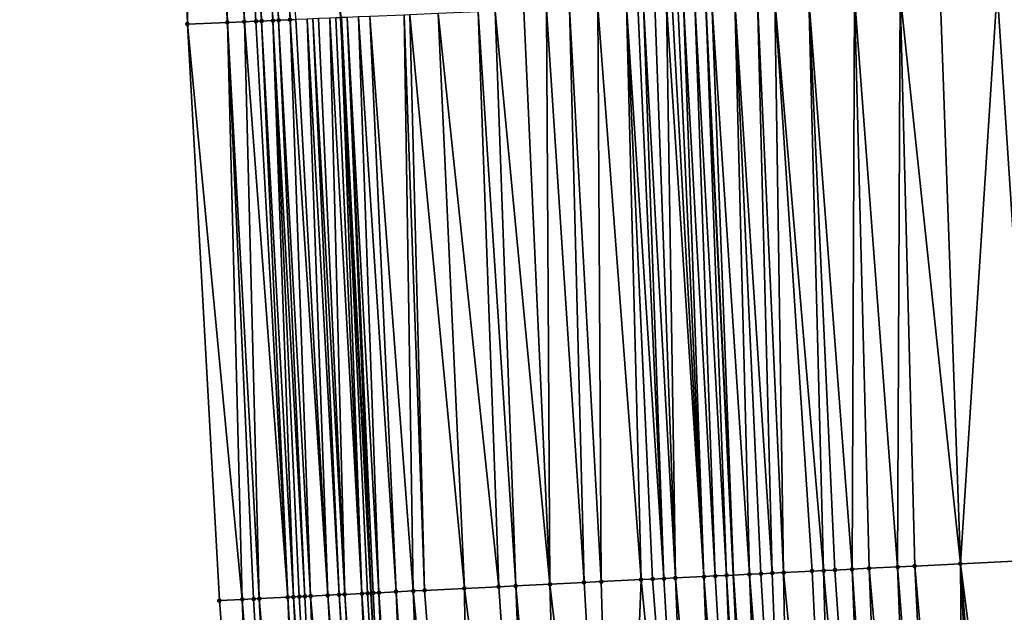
# Model space of a CAD drawing. Header units: feet. Extents: x 2004186 to 2014793, y 836912 to 864902.
# Tile 118 of 256: x 2010474 to 2010508, y 840608 to 840629. Entities that reach past the tile are written whole.
import ezdxf

# ---------------------------------------------------------------- set-up
doc = ezdxf.new("R2010")
doc.units = ezdxf.units.FT
doc.header["$LTSCALE"] = 100
doc.header["$MEASUREMENT"] = 0
for name, color, linetype, lineweight in [('EP_Travel Lane', 5, 'Continuous', 40), ('GPL_Skip Line', 2, 'Continuous', 40), ('Road Shots', 4, 'Continuous', 200), ('Road X-Section', 30, 'Continuous', 13)]:
    doc.layers.add(name, color=color, linetype=linetype, lineweight=lineweight)
doc.layers.add('I-77 SB_MM21-27-Surface-Border', color=7, linetype='Continuous')
doc.layers.add('I-77 SB_MM21-27-Surface-TIN', color=7, linetype='Continuous')

msp = doc.modelspace()

# ---------------------------------------------------------------- linework, layer by layer
at = {"layer": 'EP_Travel Lane'}
msp.add_polyline3d([(2010494.63237622, 840468.467760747, 336.7968559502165), (2010493.315483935, 840488.4208000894, 337.180415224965), (2010492.053472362, 840508.3776631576, 337.5462296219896), (2010490.791553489, 840528.333327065, 337.9405434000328), (2010489.529591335, 840548.2896754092, 338.3231681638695), (2010488.267644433, 840568.2457825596, 338.6792406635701), (2010487.109263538, 840588.2095636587, 339.0525566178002), (2010486.033592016, 840608.6126043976, 339.4583633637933), (2010484.970777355, 840628.7724395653, 339.8110950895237), (2010483.917960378, 840648.7426352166, 340.1772438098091), (2010482.865155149, 840668.712608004, 340.5329469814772), (2010481.89745942, 840688.6850304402, 340.9104059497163), (2010481.016344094, 840708.661605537, 341.2722889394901), (2010480.135241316, 840728.6384739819, 341.6676466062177), (2010479.254147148, 840748.615147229, 342.0489725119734), (2010478.373096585, 840768.5908318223, 342.4342747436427), (2010477.543157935, 840788.5692165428, 342.824715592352), (2010476.765306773, 840808.5501736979, 343.2196493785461)], dxfattribs=at)
at = {"layer": 'GPL_Skip Line'}
msp.add_polyline3d([(2010507.194769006, 840469.3157618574, 336.6134243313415), (2010505.888818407, 840489.2695129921, 336.9922419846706), (2010504.582822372, 840509.2239583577, 337.3302582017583), (2010503.276917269, 840529.1770143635, 337.7229319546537), (2010501.971013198, 840549.1300545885, 338.1234410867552), (2010500.753954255, 840569.0883511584, 338.523592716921), (2010499.708030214, 840589.0592118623, 338.908192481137), (2010498.734352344, 840609.2431457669, 339.2680060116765), (2010497.766431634, 840629.3077361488, 339.6387763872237), (2010496.802890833, 840649.2815328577, 340.006660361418), (2010495.839360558, 840669.2551113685, 340.358045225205), (2010494.875853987, 840689.2281985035, 340.7175346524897), (2010493.912381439, 840709.200580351, 341.1326683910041), (2010492.948839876, 840729.1743928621, 341.5013435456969), (2010491.985329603, 840749.1475567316, 341.8884341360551), (2010491.021849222, 840769.1201009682, 342.2727580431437), (2010490.058351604, 840789.0930025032, 342.6546088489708)], dxfattribs=at)
at = {"layer": 'I-77 SB_MM21-27-Surface-Border', "color": 3, "linetype": 'ByBlock', "lineweight": -2}
msp.add_polyline3d([(2010492.749924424, 840468.3404957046, 336.8345758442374), (2010492.007273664, 840488.3325739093, 337.1956620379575), (2010489.26918453, 840508.1896468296, 337.5915979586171), (2010487.12980978, 840528.0859885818, 337.9993166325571), (2010486.187657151, 840548.0639419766, 338.376627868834), (2010483.848719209, 840567.9470711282, 338.7602438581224), (2010482.30790171, 840587.8850191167, 339.1478441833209), (2010480.712517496, 840608.3482659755, 339.5476804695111), (2010479.592884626, 840628.5469253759, 339.9122562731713), (2010478.96186604, 840648.5351939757, 340.2515878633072), (2010478.330878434, 840668.5227175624, 340.611314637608), (2010477.699921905, 840688.5094937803, 340.9651548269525), (2010477.268789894, 840708.5046465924, 341.330108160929), (2010477.636929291, 840728.5339467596, 341.7020833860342), (2010477.605437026, 840748.5460760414, 342.0763650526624), (2010475.775561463, 840768.4819178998, 342.4784486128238), (2010476.543377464, 840788.5273082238, 342.8416260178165), (2010473.71432226, 840808.422639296, 343.2542715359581)], dxfattribs=at)
at = {"layer": 'I-77 SB_MM21-27-Surface-TIN', "color": 128, "linetype": 'ByBlock', "lineweight": -2}
for points in [[(2010479.561340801, 840648.560294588, 340.2420919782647), (2010478.96186604, 840648.5351939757, 340.2515878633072), (2010479.592884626, 840628.5469253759, 339.9122562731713)], [(2010480.360644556, 840648.5936640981, 340.234846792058), (2010479.561340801, 840648.560294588, 340.2420919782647), (2010480.991657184, 840628.6055387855, 339.8882100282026)], [(2010479.561340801, 840648.560294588, 340.2420919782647), (2010479.592884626, 840628.5469253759, 339.9122562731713), (2010480.991657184, 840628.6055387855, 339.8882100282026)], [(2010480.960123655, 840648.618660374, 340.2311186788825), (2010480.360644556, 840648.5936640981, 340.234846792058), (2010481.591134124, 840628.630586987, 339.8817761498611)], [(2010480.360644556, 840648.5936640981, 340.234846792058), (2010480.991657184, 840628.6055387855, 339.8882100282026), (2010481.591134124, 840628.630586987, 339.8817761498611)], [(2010481.559597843, 840648.6437747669, 340.2208609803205), (2010480.960123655, 840648.618660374, 340.2311186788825), (2010482.190611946, 840628.6556139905, 339.8764848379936)], [(2010480.960123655, 840648.618660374, 340.2311186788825), (2010481.990787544, 840628.6472346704, 339.8802421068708), (2010482.190611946, 840628.6556139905, 339.8764848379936)], [(2010480.960123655, 840648.618660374, 340.2311186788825), (2010481.591134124, 840628.630586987, 339.8817761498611), (2010481.990787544, 840628.6472346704, 339.8802421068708)], [(2010481.959244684, 840648.6605806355, 340.2105431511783), (2010481.559597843, 840648.6437747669, 340.2208609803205), (2010482.590256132, 840628.6724837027, 339.8629835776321)], [(2010481.559597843, 840648.6437747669, 340.2208609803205), (2010482.190611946, 840628.6556139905, 339.8764848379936), (2010482.590256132, 840628.6724837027, 339.8629835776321)], [(2010482.159070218, 840648.6689327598, 340.2081930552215), (2010481.959244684, 840648.6605806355, 340.2105431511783), (2010482.790081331, 840628.6808438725, 339.8602584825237)], [(2010481.959244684, 840648.6605806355, 340.2105431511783), (2010482.590256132, 840628.6724837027, 339.8629835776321), (2010482.790081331, 840628.6808438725, 339.8602584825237)], [(2010482.558727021, 840648.6854990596, 340.2111187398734), (2010482.159070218, 840648.6689327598, 340.2081930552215), (2010483.189734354, 840628.6975010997, 339.8582100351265)], [(2010482.159070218, 840648.6689327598, 340.2081930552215), (2010482.790081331, 840628.6808438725, 339.8602584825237), (2010483.189734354, 840628.6975010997, 339.8582100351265)], [(2010482.558727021, 840648.6854990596, 340.2111187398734), (2010483.189734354, 840628.6975010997, 339.8582100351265), (2010483.389559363, 840628.7058658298, 339.8552391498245)], [(2010504.571001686, 840629.5927354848, 339.5291003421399), (2010502.97240561, 840629.5257215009, 339.5580494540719), (2010504.483230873, 840609.5286167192, 339.178302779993)], [(2010504.571001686, 840629.5927354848, 339.5291003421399), (2010504.483230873, 840609.5286167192, 339.178302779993), (2010505.082489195, 840609.5584414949, 339.1651213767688)], [(2010505.969779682, 840629.6512181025, 339.5121036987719), (2010504.571001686, 840629.5927354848, 339.5291003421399), (2010506.680517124, 840609.6378580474, 339.1365786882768)], [(2010504.571001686, 840629.5927354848, 339.5291003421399), (2010505.082489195, 840609.5584414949, 339.1651213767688), (2010506.680517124, 840609.6378580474, 339.1365786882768)], [(2010507.968034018, 840629.734763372, 339.4878943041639), (2010505.969779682, 840629.6512181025, 339.5121036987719), (2010506.680517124, 840609.6378580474, 339.1365786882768)], [(2010507.968034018, 840629.734763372, 339.4878943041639), (2010506.680517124, 840609.6378580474, 339.1365786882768), (2010509.277324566, 840609.7666657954, 339.1040825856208)], [(2010508.767336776, 840629.7681568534, 339.4795378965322), (2010507.968034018, 840629.734763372, 339.4878943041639), (2010509.277324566, 840609.7666657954, 339.1040825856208)], [(2010494.979398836, 840629.1912862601, 339.6685862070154), (2010493.980270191, 840629.1495491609, 339.6787755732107), (2010495.494301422, 840609.0823511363, 339.3131185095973)], [(2010495.379050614, 840629.2079734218, 339.6649243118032), (2010494.979398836, 840629.1912862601, 339.6685862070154), (2010496.293318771, 840609.1219908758, 339.302745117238)], [(2010494.979398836, 840629.1912862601, 339.6685862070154), (2010495.893808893, 840609.1021953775, 339.3065457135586), (2010496.293318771, 840609.1219908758, 339.302745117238)], [(2010494.979398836, 840629.1912862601, 339.6685862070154), (2010495.494301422, 840609.0823511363, 339.3131185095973), (2010495.893808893, 840609.1021953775, 339.3065457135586)], [(2010495.578875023, 840629.2163525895, 339.6611752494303), (2010495.379050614, 840629.2079734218, 339.6649243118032), (2010496.293318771, 840609.1219908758, 339.302745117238)], [(2010495.978526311, 840629.2330515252, 339.6568787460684), (2010495.578875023, 840629.2163525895, 339.6611752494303), (2010496.692830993, 840609.1417389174, 339.3016435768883)], [(2010495.578875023, 840629.2163525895, 339.6611752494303), (2010496.293318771, 840609.1219908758, 339.302745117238), (2010496.692830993, 840609.1417389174, 339.3016435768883)], [(2010496.378177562, 840629.2497513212, 339.652535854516), (2010495.978526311, 840629.2330515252, 339.6568787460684), (2010496.692830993, 840609.1417389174, 339.3016435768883)], [(2010496.578003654, 840629.2580900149, 339.6509683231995), (2010496.378177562, 840629.2497513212, 339.652535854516), (2010497.691605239, 840609.1912367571, 339.2916248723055)], [(2010496.378177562, 840629.2497513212, 339.652535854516), (2010496.692830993, 840609.1417389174, 339.3016435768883), (2010497.691605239, 840609.1912367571, 339.2916248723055)], [(2010496.777826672, 840629.2665026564, 339.6454150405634), (2010496.578003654, 840629.2580900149, 339.6509683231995), (2010497.691605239, 840609.1912367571, 339.2916248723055)], [(2010496.977652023, 840629.2748591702, 339.6428870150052), (2010496.777826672, 840629.2665026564, 339.6454150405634), (2010497.691605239, 840609.1912367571, 339.2916248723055)], [(2010497.377305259, 840629.2915112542, 339.6411157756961), (2010496.977652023, 840629.2748591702, 339.6428870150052), (2010498.091107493, 840609.2111866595, 339.2790427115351)], [(2010496.977652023, 840629.2748591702, 339.6428870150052), (2010497.691605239, 840609.1912367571, 339.2916248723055), (2010498.091107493, 840609.2111866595, 339.2790427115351)], [(2010497.377305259, 840629.2915112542, 339.6411157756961), (2010498.490615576, 840609.2310185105, 339.2731746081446), (2010497.766431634, 840629.3077361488, 339.6387763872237)], [(2010497.377305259, 840629.2915112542, 339.6411157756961), (2010498.091107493, 840609.2111866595, 339.2790427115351), (2010498.490615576, 840609.2310185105, 339.2731746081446)], [(2010497.976784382, 840629.3165069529, 339.637511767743), (2010497.766431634, 840629.3077361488, 339.6387763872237), (2010498.734352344, 840609.2431457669, 339.2680060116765)], [(2010498.490615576, 840609.2310185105, 339.2731746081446), (2010498.734352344, 840609.2431457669, 339.2680060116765), (2010497.766431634, 840629.3077361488, 339.6387763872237)], [(2010498.776085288, 840629.3499449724, 339.6267547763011), (2010497.976784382, 840629.3165069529, 339.637511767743), (2010499.28962722, 840609.2707737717, 339.2562310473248)], [(2010497.976784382, 840629.3165069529, 339.637511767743), (2010498.734352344, 840609.2431457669, 339.2680060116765), (2010499.28962722, 840609.2707737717, 339.2562310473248)], [(2010499.575380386, 840629.3835226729, 339.6084690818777), (2010498.776085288, 840629.3499449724, 339.6267547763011), (2010500.088642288, 840609.3104597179, 339.2432297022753)], [(2010498.776085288, 840629.3499449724, 339.6267547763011), (2010499.689135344, 840609.2906048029, 339.2504095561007), (2010500.088642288, 840609.3104597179, 339.2432297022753)], [(2010498.776085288, 840629.3499449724, 339.6267547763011), (2010499.28962722, 840609.2707737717, 339.2562310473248), (2010499.689135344, 840609.2906048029, 339.2504095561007)], [(2010500.174855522, 840629.4086142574, 339.5996968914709), (2010499.575380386, 840629.3835226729, 339.6084690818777), (2010500.488146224, 840609.3303755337, 339.2325861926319)], [(2010499.575380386, 840629.3835226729, 339.6084690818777), (2010500.088642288, 840609.3104597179, 339.2432297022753), (2010500.488146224, 840609.3303755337, 339.2325861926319)], [(2010501.373803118, 840629.4588617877, 339.578683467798), (2010500.174855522, 840629.4086142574, 339.5996968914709), (2010501.886424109, 840609.3997952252, 339.2115806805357)], [(2010500.174855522, 840629.4086142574, 339.5996968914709), (2010501.486915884, 840609.3799662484, 339.2172853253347), (2010501.886424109, 840609.3997952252, 339.2115806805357)], [(2010500.174855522, 840629.4086142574, 339.5996968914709), (2010500.488146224, 840609.3303755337, 339.2325861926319), (2010501.486915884, 840609.3799662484, 339.2172853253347)], [(2010502.97240561, 840629.5257215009, 339.5580494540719), (2010501.373803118, 840629.4588617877, 339.578683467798), (2010502.885195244, 840609.4493560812, 339.1979780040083)], [(2010501.373803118, 840629.4588617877, 339.578683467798), (2010502.285930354, 840609.4196642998, 339.2035955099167), (2010502.885195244, 840609.4493560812, 339.1979780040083)], [(2010501.373803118, 840629.4588617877, 339.578683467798), (2010501.886424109, 840609.3997952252, 339.2115806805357), (2010502.285930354, 840609.4196642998, 339.2035955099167)], [(2010502.97240561, 840629.5257215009, 339.5580494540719), (2010502.885195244, 840609.4493560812, 339.1979780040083), (2010503.484457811, 840609.4790948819, 339.1896863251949)], [(2010502.97240561, 840629.5257215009, 339.5580494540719), (2010503.484457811, 840609.4790948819, 339.1896863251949), (2010504.483230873, 840609.5286167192, 339.178302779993)], [(2010487.186230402, 840628.8648952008, 339.7934294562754), (2010485.987280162, 840628.8147112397, 339.8110165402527), (2010487.504155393, 840608.6853976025, 339.4484821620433)], [(2010487.38605704, 840628.8732207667, 339.7925694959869), (2010487.186230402, 840628.8648952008, 339.7934294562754), (2010487.903661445, 840608.7052705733, 339.4402754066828)], [(2010487.186230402, 840628.8648952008, 339.7934294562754), (2010487.504155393, 840608.6853976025, 339.4484821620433), (2010487.903661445, 840608.7052705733, 339.4402754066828)], [(2010488.385180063, 840628.9150930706, 339.7750927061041), (2010487.38605704, 840628.8732207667, 339.7925694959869), (2010489.301938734, 840608.7747023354, 339.4185834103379)], [(2010487.38605704, 840628.8732207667, 339.7925694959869), (2010487.903661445, 840608.7052705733, 339.4402754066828), (2010489.301938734, 840608.7747023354, 339.4185834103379)], [(2010489.783949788, 840628.9737745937, 339.7473751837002), (2010488.385180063, 840628.9150930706, 339.7750927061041), (2010490.500457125, 840608.8343164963, 339.394233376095)], [(2010488.385180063, 840628.9150930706, 339.7750927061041), (2010489.301938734, 840608.7747023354, 339.4185834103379), (2010490.500457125, 840608.8343164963, 339.394233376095)], [(2010490.383424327, 840628.9988805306, 339.7378294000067), (2010489.783949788, 840628.9737745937, 339.7473751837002), (2010491.099717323, 840608.8641032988, 339.3832116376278)], [(2010489.783949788, 840628.9737745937, 339.7473751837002), (2010490.500457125, 840608.8343164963, 339.394233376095), (2010491.099717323, 840608.8641032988, 339.3832116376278)], [(2010491.382543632, 840629.0408422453, 339.7155334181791), (2010490.383424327, 840628.9988805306, 339.7378294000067), (2010492.298234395, 840608.9237441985, 339.3573408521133)], [(2010490.383424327, 840628.9988805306, 339.7378294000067), (2010491.099717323, 840608.8641032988, 339.3832116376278), (2010492.298234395, 840608.9237441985, 339.3573408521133)], [(2010492.18184318, 840629.0743129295, 339.7030158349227), (2010491.382543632, 840629.0408422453, 339.7155334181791), (2010492.298234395, 840608.9237441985, 339.3573408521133)], [(2010492.981146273, 840629.107698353, 339.69509375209), (2010492.18184318, 840629.0743129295, 339.7030158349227), (2010493.496756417, 840608.9832848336, 339.3371725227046)], [(2010492.18184318, 840629.0743129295, 339.7030158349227), (2010492.298234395, 840608.9237441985, 339.3573408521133), (2010493.496756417, 840608.9832848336, 339.3371725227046)], [(2010493.980270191, 840629.1495491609, 339.6787755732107), (2010492.981146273, 840629.107698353, 339.69509375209), (2010494.09602061, 840609.0129907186, 339.3307528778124)], [(2010492.981146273, 840629.107698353, 339.69509375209), (2010493.496756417, 840608.9832848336, 339.3371725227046), (2010494.09602061, 840609.0129907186, 339.3307528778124)], [(2010493.980270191, 840629.1495491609, 339.6787755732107), (2010494.09602061, 840609.0129907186, 339.3307528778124), (2010495.494301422, 840609.0823511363, 339.3131185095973)], [(2010480.991657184, 840628.6055387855, 339.8882100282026), (2010479.592884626, 840628.5469253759, 339.9122562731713), (2010481.511530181, 840608.3880001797, 339.5319345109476)], [(2010479.592884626, 840628.5469253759, 339.9122562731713), (2010480.712517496, 840608.3482659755, 339.5476804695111), (2010481.511530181, 840608.3880001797, 339.5319345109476)], [(2010481.591134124, 840628.630586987, 339.8817761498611), (2010480.991657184, 840628.6055387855, 339.8882100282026), (2010482.110796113, 840608.4176708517, 339.5275175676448)], [(2010480.991657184, 840628.6055387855, 339.8882100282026), (2010481.911039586, 840608.407805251, 339.5275894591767), (2010482.110796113, 840608.4176708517, 339.5275175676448)], [(2010480.991657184, 840628.6055387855, 339.8882100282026), (2010481.511530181, 840608.3880001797, 339.5319345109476), (2010481.911039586, 840608.407805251, 339.5275894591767)], [(2010481.990787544, 840628.6472346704, 339.8802421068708), (2010481.591134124, 840628.630586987, 339.8817761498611), (2010483.109570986, 840608.4671559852, 339.5182215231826)], [(2010481.591134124, 840628.630586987, 339.8817761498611), (2010482.110796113, 840608.4176708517, 339.5275175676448), (2010483.109570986, 840608.4671559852, 339.5182215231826)], [(2010482.190611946, 840628.6556139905, 339.8764848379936), (2010481.990787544, 840628.6472346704, 339.8802421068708), (2010483.109570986, 840608.4671559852, 339.5182215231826)], [(2010482.590256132, 840628.6724837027, 339.8629835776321), (2010482.190611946, 840628.6556139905, 339.8764848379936), (2010483.309323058, 840608.4771118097, 339.5130182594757)], [(2010482.190611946, 840628.6556139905, 339.8764848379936), (2010483.109570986, 840608.4671559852, 339.5182215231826), (2010483.309323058, 840608.4771118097, 339.5130182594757)], [(2010482.790081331, 840628.6808438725, 339.8602584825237), (2010482.590256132, 840628.6724837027, 339.8629835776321), (2010483.708820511, 840608.4971589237, 339.4949072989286)], [(2010482.590256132, 840628.6724837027, 339.8629835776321), (2010483.509070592, 840608.487159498, 339.502590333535), (2010483.708820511, 840608.4971589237, 339.4949072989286)], [(2010482.590256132, 840628.6724837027, 339.8629835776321), (2010483.309323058, 840608.4771118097, 339.5130182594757), (2010483.509070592, 840608.487159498, 339.502590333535)], [(2010483.189734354, 840628.6975010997, 339.8582100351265), (2010482.790081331, 840628.6808438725, 339.8602584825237), (2010483.908574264, 840608.5070806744, 339.4916419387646)], [(2010482.790081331, 840628.6808438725, 339.8602584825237), (2010483.708820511, 840608.4971589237, 339.4949072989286), (2010483.908574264, 840608.5070806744, 339.4916419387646)], [(2010483.389559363, 840628.7058658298, 339.8552391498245), (2010483.189734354, 840628.6975010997, 339.8582100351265), (2010484.50784461, 840608.5366619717, 339.4923080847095)], [(2010483.189734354, 840628.6975010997, 339.8582100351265), (2010483.908574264, 840608.5070806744, 339.4916419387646), (2010484.50784461, 840608.5366619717, 339.4923080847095)], [(2010483.789213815, 840628.7224886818, 339.8550435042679), (2010483.389559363, 840628.7058658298, 339.8552391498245), (2010484.50784461, 840608.5366619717, 339.4923080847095)], [(2010483.989036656, 840628.7309055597, 339.8492618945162), (2010483.789213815, 840628.7224886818, 339.8550435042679), (2010484.907353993, 840608.5564674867, 339.4879378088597)], [(2010483.789213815, 840628.7224886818, 339.8550435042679), (2010484.50784461, 840608.5366619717, 339.4923080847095), (2010484.907353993, 840608.5564674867, 339.4879378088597)], [(2010484.188855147, 840628.7394270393, 339.8378423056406), (2010483.989036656, 840628.7309055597, 339.8492618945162), (2010485.107107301, 840608.5663982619, 339.4841591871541)], [(2010483.989036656, 840628.7309055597, 339.8492618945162), (2010484.907353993, 840608.5564674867, 339.4879378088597), (2010485.107107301, 840608.5663982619, 339.4841591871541)], [(2010484.58848803, 840628.7565685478, 339.8096914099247), (2010484.188855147, 840628.7394270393, 339.8378423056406), (2010485.107107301, 840608.5663982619, 339.4841591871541)], [(2010484.788312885, 840628.7649369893, 339.8065204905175), (2010484.58848803, 840628.7565685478, 339.8096914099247), (2010485.706355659, 840608.5964248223, 339.459501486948)], [(2010484.58848803, 840628.7565685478, 339.8096914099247), (2010485.107107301, 840608.5663982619, 339.4841591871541), (2010485.706355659, 840608.5964248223, 339.459501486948)], [(2010484.788312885, 840628.7649369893, 339.8065204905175), (2010485.706355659, 840608.5964248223, 339.459501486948), (2010484.970777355, 840628.7724395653, 339.8110950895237)], [(2010484.988144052, 840628.7731536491, 339.8115304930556), (2010484.970777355, 840628.7724395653, 339.8110950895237), (2010486.033592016, 840608.6126043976, 339.4583633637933)], [(2010485.906109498, 840608.6063448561, 339.4563337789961), (2010486.033592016, 840608.6126043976, 339.4583633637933), (2010484.970777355, 840628.7724395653, 339.8110950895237)], [(2010485.906109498, 840608.6063448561, 339.4563337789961), (2010484.970777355, 840628.7724395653, 339.8110950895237), (2010485.706355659, 840608.5964248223, 339.459501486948)], [(2010485.187973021, 840628.7814231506, 339.8136923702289), (2010484.988144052, 840628.7731536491, 339.8115304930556), (2010486.033592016, 840608.6126043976, 339.4583633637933)], [(2010485.587624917, 840628.7981074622, 339.8101840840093), (2010485.187973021, 840628.7814231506, 339.8136923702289), (2010486.30562583, 840608.6260096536, 339.4599666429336)], [(2010485.187973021, 840628.7814231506, 339.8136923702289), (2010486.033592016, 840608.6126043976, 339.4583633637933), (2010486.105868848, 840608.616153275, 339.4595140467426)], [(2010485.187973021, 840628.7814231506, 339.8136923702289), (2010486.105868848, 840608.616153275, 339.4595140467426), (2010486.30562583, 840608.6260096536, 339.4599666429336)], [(2010485.987280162, 840628.8147112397, 339.8110165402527), (2010485.587624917, 840628.7981074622, 339.8101840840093), (2010486.904889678, 840608.6557225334, 339.453149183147)], [(2010485.587624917, 840628.7981074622, 339.8101840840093), (2010486.30562583, 840608.6260096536, 339.4599666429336), (2010486.904889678, 840608.6557225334, 339.453149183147)], [(2010485.987280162, 840628.8147112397, 339.8110165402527), (2010486.904889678, 840608.6557225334, 339.453149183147), (2010487.504155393, 840608.6853976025, 339.4484821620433)], [(2010504.483230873, 840609.5286167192, 339.178302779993), (2010503.484457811, 840609.4790948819, 339.1896863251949), (2010505.255705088, 840589.4336815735, 338.8262538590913)], [(2010505.082489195, 840609.5584414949, 339.1651213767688), (2010504.483230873, 840609.5286167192, 339.178302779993), (2010506.053885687, 840589.4876056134, 338.8119469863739)], [(2010504.483230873, 840609.5286167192, 339.178302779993), (2010505.255705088, 840589.4336815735, 338.8262538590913), (2010506.053885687, 840589.4876056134, 338.8119469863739)], [(2010506.680517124, 840609.6378580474, 339.1365786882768), (2010505.082489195, 840609.5584414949, 339.1651213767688), (2010506.852063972, 840589.5415640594, 338.7957731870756)], [(2010505.082489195, 840609.5584414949, 339.1651213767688), (2010506.053885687, 840589.4876056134, 338.8119469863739), (2010506.852063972, 840589.5415640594, 338.7957731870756)], [(2010509.277324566, 840609.7666657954, 339.1040825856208), (2010506.680517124, 840609.6378580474, 339.1365786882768), (2010509.246615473, 840589.7031918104, 338.7606862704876)], [(2010506.680517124, 840609.6378580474, 339.1365786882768), (2010508.248882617, 840589.6358924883, 338.7728328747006), (2010509.246615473, 840589.7031918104, 338.7606862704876)], [(2010506.680517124, 840609.6378580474, 339.1365786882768), (2010507.650246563, 840589.5954584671, 338.7830741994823), (2010508.248882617, 840589.6358924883, 338.7728328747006)], [(2010506.680517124, 840609.6378580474, 339.1365786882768), (2010506.852063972, 840589.5415640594, 338.7957731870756), (2010507.650246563, 840589.5954584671, 338.7830741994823)], [(2010497.691605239, 840609.1912367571, 339.2916248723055), (2010496.692830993, 840609.1417389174, 339.3016435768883), (2010498.471145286, 840588.9756948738, 338.9279134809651)], [(2010498.091107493, 840609.2111866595, 339.2790427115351), (2010497.691605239, 840609.1912367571, 339.2916248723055), (2010499.269328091, 840589.0295860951, 338.9153874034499)], [(2010497.691605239, 840609.1912367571, 339.2916248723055), (2010498.870244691, 840589.0025214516, 338.9281093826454), (2010499.269328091, 840589.0295860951, 338.9153874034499)], [(2010497.691605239, 840609.1912367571, 339.2916248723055), (2010498.471145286, 840588.9756948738, 338.9279134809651), (2010498.870244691, 840589.0025214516, 338.9281093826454)], [(2010498.490615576, 840609.2310185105, 339.2731746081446), (2010498.091107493, 840609.2111866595, 339.2790427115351), (2010499.269328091, 840589.0295860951, 338.9153874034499)], [(2010498.490615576, 840609.2310185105, 339.2731746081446), (2010499.708030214, 840589.0592118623, 338.908192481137), (2010498.734352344, 840609.2431457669, 339.2680060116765)], [(2010498.490615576, 840609.2310185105, 339.2731746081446), (2010499.269328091, 840589.0295860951, 338.9153874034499), (2010499.708030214, 840589.0592118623, 338.908192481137)], [(2010499.28962722, 840609.2707737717, 339.2562310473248), (2010498.734352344, 840609.2431457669, 339.2680060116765), (2010500.067510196, 840589.0834877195, 338.9022968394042)], [(2010500.067510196, 840589.0834877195, 338.9022968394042), (2010498.734352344, 840609.2431457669, 339.2680060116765), (2010499.708030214, 840589.0592118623, 338.908192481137)], [(2010499.689135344, 840609.2906048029, 339.2504095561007), (2010499.28962722, 840609.2707737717, 339.2562310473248), (2010500.865688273, 840589.1374492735, 338.8859543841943)], [(2010499.28962722, 840609.2707737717, 339.2562310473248), (2010500.067510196, 840589.0834877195, 338.9022968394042), (2010500.865688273, 840589.1374492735, 338.8859543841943)], [(2010500.088642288, 840609.3104597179, 339.2432297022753), (2010499.689135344, 840609.2906048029, 339.2504095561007), (2010500.865688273, 840589.1374492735, 338.8859543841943)], [(2010500.488146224, 840609.3303755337, 339.2325861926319), (2010500.088642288, 840609.3104597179, 339.2432297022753), (2010500.865688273, 840589.1374492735, 338.8859543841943)], [(2010501.486915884, 840609.3799662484, 339.2172853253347), (2010500.488146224, 840609.3303755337, 339.2325861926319), (2010502.462052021, 840589.2452594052, 338.8593997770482)], [(2010500.488146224, 840609.3303755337, 339.2325861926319), (2010500.865688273, 840589.1374492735, 338.8859543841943), (2010502.462052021, 840589.2452594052, 338.8593997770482)], [(2010501.886424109, 840609.3997952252, 339.2115806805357), (2010501.486915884, 840609.3799662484, 339.2172853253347), (2010502.462052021, 840589.2452594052, 338.8593997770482)], [(2010502.285930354, 840609.4196642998, 339.2035955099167), (2010501.886424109, 840609.3997952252, 339.2115806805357), (2010503.659331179, 840589.3260225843, 338.8446072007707)], [(2010501.886424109, 840609.3997952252, 339.2115806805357), (2010502.462052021, 840589.2452594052, 338.8593997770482), (2010503.659331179, 840589.3260225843, 338.8446072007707)], [(2010502.885195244, 840609.4493560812, 339.1979780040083), (2010502.285930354, 840609.4196642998, 339.2035955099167), (2010503.659331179, 840589.3260225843, 338.8446072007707)], [(2010503.484457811, 840609.4790948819, 339.1896863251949), (2010502.885195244, 840609.4493560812, 339.1979780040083), (2010504.257969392, 840589.366424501, 338.8361079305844)], [(2010502.885195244, 840609.4493560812, 339.1979780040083), (2010503.659331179, 840589.3260225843, 338.8446072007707), (2010504.257969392, 840589.366424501, 338.8361079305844)], [(2010503.484457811, 840609.4790948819, 339.1896863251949), (2010504.257969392, 840589.366424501, 338.8361079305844), (2010505.255705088, 840589.4336815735, 338.8262538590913)], [(2010490.500457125, 840608.8343164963, 339.394233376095), (2010489.301938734, 840608.7747023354, 339.4185834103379), (2010491.886108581, 840588.5315172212, 339.0081965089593)], [(2010491.099717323, 840608.8641032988, 339.3832116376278), (2010490.500457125, 840608.8343164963, 339.394233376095), (2010491.886108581, 840588.5315172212, 339.0081965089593)], [(2010492.298234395, 840608.9237441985, 339.3573408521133), (2010491.099717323, 840608.8641032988, 339.3832116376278), (2010492.883840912, 840588.5988243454, 338.995626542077)], [(2010491.099717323, 840608.8641032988, 339.3832116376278), (2010491.886108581, 840588.5315172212, 339.0081965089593), (2010492.883840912, 840588.5988243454, 338.995626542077)], [(2010493.496756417, 840608.9832848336, 339.3371725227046), (2010492.298234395, 840608.9237441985, 339.3573408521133), (2010494.67975267, 840588.7200729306, 338.967804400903)], [(2010492.298234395, 840608.9237441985, 339.3573408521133), (2010492.883840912, 840588.5988243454, 338.995626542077), (2010494.67975267, 840588.7200729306, 338.967804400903)], [(2010494.09602061, 840609.0129907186, 339.3307528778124), (2010493.496756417, 840608.9832848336, 339.3371725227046), (2010494.67975267, 840588.7200729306, 338.967804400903)], [(2010495.494301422, 840609.0823511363, 339.3131185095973), (2010494.09602061, 840609.0129907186, 339.3307528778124), (2010494.67975267, 840588.7200729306, 338.967804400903)], [(2010495.494301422, 840609.0823511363, 339.3131185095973), (2010494.67975267, 840588.7200729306, 338.967804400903), (2010497.473406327, 840588.9084863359, 338.935133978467)], [(2010495.893808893, 840609.1021953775, 339.3065457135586), (2010495.494301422, 840609.0823511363, 339.3131185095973), (2010497.473406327, 840588.9084863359, 338.935133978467)], [(2010496.293318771, 840609.1219908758, 339.302745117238), (2010495.893808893, 840609.1021953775, 339.3065457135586), (2010497.473406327, 840588.9084863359, 338.935133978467)], [(2010496.692830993, 840609.1417389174, 339.3016435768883), (2010496.293318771, 840609.1219908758, 339.302745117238), (2010497.473406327, 840588.9084863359, 338.935133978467)], [(2010496.692830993, 840609.1417389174, 339.3016435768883), (2010497.473406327, 840588.9084863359, 338.935133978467), (2010498.471145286, 840588.9756948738, 338.9279134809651)], [(2010483.309323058, 840608.4771118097, 339.5130182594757), (2010483.109570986, 840608.4671559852, 339.5182215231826), (2010484.303362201, 840588.0196954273, 339.1193366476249)], [(2010483.509070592, 840608.487159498, 339.502590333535), (2010483.309323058, 840608.4771118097, 339.5130182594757), (2010484.702450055, 840588.0466938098, 339.110210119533)], [(2010483.309323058, 840608.4771118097, 339.5130182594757), (2010484.303362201, 840588.0196954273, 339.1193366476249), (2010484.702450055, 840588.0466938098, 339.110210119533)], [(2010483.708820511, 840608.4971589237, 339.4949072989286), (2010483.509070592, 840608.487159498, 339.502590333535), (2010484.702450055, 840588.0466938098, 339.110210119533)], [(2010483.908574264, 840608.5070806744, 339.4916419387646), (2010483.708820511, 840608.4971589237, 339.4949072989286), (2010484.702450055, 840588.0466938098, 339.110210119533)], [(2010484.50784461, 840608.5366619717, 339.4923080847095), (2010483.908574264, 840608.5070806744, 339.4916419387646), (2010485.700187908, 840588.1139188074, 339.1020964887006)], [(2010483.908574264, 840608.5070806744, 339.4916419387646), (2010484.702450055, 840588.0466938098, 339.110210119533), (2010485.700187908, 840588.1139188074, 339.1020964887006)], [(2010484.907353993, 840608.5564674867, 339.4879378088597), (2010484.50784461, 840608.5366619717, 339.4923080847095), (2010486.099277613, 840588.14088966, 339.0944637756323)], [(2010484.50784461, 840608.5366619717, 339.4923080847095), (2010485.700187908, 840588.1139188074, 339.1020964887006), (2010486.099277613, 840588.14088966, 339.0944637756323)], [(2010485.107107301, 840608.5663982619, 339.4841591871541), (2010484.907353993, 840608.5564674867, 339.4879378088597), (2010486.298818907, 840588.15442802, 339.087775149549)], [(2010484.907353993, 840608.5564674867, 339.4879378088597), (2010486.099277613, 840588.14088966, 339.0944637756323), (2010486.298818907, 840588.15442802, 339.087775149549)], [(2010485.706355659, 840608.5964248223, 339.459501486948), (2010485.107107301, 840608.5663982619, 339.4841591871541), (2010486.498356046, 840588.1680281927, 339.0777324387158)], [(2010485.107107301, 840608.5663982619, 339.4841591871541), (2010486.298818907, 840588.15442802, 339.087775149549), (2010486.498356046, 840588.1680281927, 339.0777324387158)], [(2010485.906109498, 840608.6063448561, 339.4563337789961), (2010485.706355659, 840608.5964248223, 339.459501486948), (2010487.096973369, 840588.2087408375, 339.0523724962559)], [(2010485.706355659, 840608.5964248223, 339.459501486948), (2010486.897426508, 840588.1952852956, 339.0545672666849), (2010487.096973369, 840588.2087408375, 339.0523724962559)], [(2010485.706355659, 840608.5964248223, 339.459501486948), (2010486.498356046, 840588.1680281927, 339.0777324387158), (2010486.897426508, 840588.1952852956, 339.0545672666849)], [(2010485.906109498, 840608.6063448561, 339.4563337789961), (2010487.109263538, 840588.2095636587, 339.0525566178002), (2010486.033592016, 840608.6126043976, 339.4583633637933)], [(2010485.906109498, 840608.6063448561, 339.4563337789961), (2010487.096973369, 840588.2087408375, 339.0523724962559), (2010487.109263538, 840588.2095636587, 339.0525566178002)], [(2010486.105868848, 840608.616153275, 339.4595140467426), (2010486.033592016, 840608.6126043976, 339.4583633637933), (2010487.109263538, 840588.2095636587, 339.0525566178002)], [(2010486.30562583, 840608.6260096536, 339.4599666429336), (2010486.105868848, 840608.616153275, 339.4595140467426), (2010487.109263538, 840588.2095636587, 339.0525566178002)], [(2010486.904889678, 840608.6557225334, 339.453149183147), (2010486.30562583, 840608.6260096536, 339.4599666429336), (2010487.695633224, 840588.2488208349, 339.0613411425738)], [(2010486.30562583, 840608.6260096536, 339.4599666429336), (2010487.109263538, 840588.2095636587, 339.0525566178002), (2010487.695633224, 840588.2488208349, 339.0613411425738)], [(2010487.504155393, 840608.6853976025, 339.4484821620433), (2010486.904889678, 840608.6557225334, 339.453149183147), (2010488.294282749, 840588.2890544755, 339.0619728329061)], [(2010486.904889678, 840608.6557225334, 339.453149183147), (2010487.695633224, 840588.2488208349, 339.0613411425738), (2010488.294282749, 840588.2890544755, 339.0619728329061)], [(2010487.903661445, 840608.7052705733, 339.4402754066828), (2010487.504155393, 840608.6853976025, 339.4484821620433), (2010489.491562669, 840588.3698063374, 339.0477943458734)], [(2010487.504155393, 840608.6853976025, 339.4484821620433), (2010488.294282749, 840588.2890544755, 339.0619728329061), (2010489.491562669, 840588.3698063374, 339.0477943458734)], [(2010489.301938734, 840608.7747023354, 339.4185834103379), (2010487.903661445, 840608.7052705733, 339.4402754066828), (2010489.491562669, 840588.3698063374, 339.0477943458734)], [(2010489.301938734, 840608.7747023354, 339.4185834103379), (2010489.491562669, 840588.3698063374, 339.0477943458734), (2010491.886108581, 840588.5315172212, 339.0081965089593)], [(2010481.511530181, 840608.3880001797, 339.5319345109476), (2010480.712517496, 840608.3482659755, 339.5476804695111), (2010482.30790171, 840587.8850191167, 339.1478441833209)], [(2010481.911039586, 840608.407805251, 339.5275894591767), (2010481.511530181, 840608.3880001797, 339.5319345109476), (2010483.106083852, 840587.938920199, 339.1347830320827)], [(2010481.511530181, 840608.3880001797, 339.5319345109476), (2010482.30790171, 840587.8850191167, 339.1478441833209), (2010483.106083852, 840587.938920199, 339.1347830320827)], [(2010482.110796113, 840608.4176708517, 339.5275175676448), (2010481.911039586, 840608.407805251, 339.5275894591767), (2010483.106083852, 840587.938920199, 339.1347830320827)], [(2010483.109570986, 840608.4671559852, 339.5182215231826), (2010482.110796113, 840608.4176708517, 339.5275175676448), (2010483.904272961, 840587.992717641, 339.127345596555)], [(2010482.110796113, 840608.4176708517, 339.5275175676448), (2010483.106083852, 840587.938920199, 339.1347830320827), (2010483.904272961, 840587.992717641, 339.127345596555)], [(2010483.109570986, 840608.4671559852, 339.5182215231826), (2010483.904272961, 840587.992717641, 339.127345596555), (2010484.303362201, 840588.0196954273, 339.1193366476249)]]:
    msp.add_3dface(points, dxfattribs=at)
at = {"layer": 'Road Shots', "lineweight": 100}
for p in [(2010479.592884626, 840628.5469253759, 339.9122562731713), (2010480.991657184, 840628.6055387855, 339.8882100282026), (2010481.591134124, 840628.630586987, 339.8817761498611), (2010481.990787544, 840628.6472346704, 339.8802421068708), (2010482.190611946, 840628.6556139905, 339.8764848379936), (2010482.590256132, 840628.6724837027, 339.8629835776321), (2010482.790081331, 840628.6808438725, 339.8602584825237), (2010483.189734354, 840628.6975010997, 339.8582100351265), (2010504.483230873, 840609.5286167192, 339.178302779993), (2010505.082489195, 840609.5584414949, 339.1651213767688), (2010506.680517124, 840609.6378580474, 339.1365786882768), (2010497.691605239, 840609.1912367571, 339.2916248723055), (2010498.091107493, 840609.2111866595, 339.2790427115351), (2010498.490615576, 840609.2310185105, 339.2731746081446), (2010499.28962722, 840609.2707737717, 339.2562310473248), (2010499.689135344, 840609.2906048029, 339.2504095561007), (2010500.088642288, 840609.3104597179, 339.2432297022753), (2010500.488146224, 840609.3303755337, 339.2325861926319), (2010501.486915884, 840609.3799662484, 339.2172853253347), (2010501.886424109, 840609.3997952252, 339.2115806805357), (2010502.285930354, 840609.4196642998, 339.2035955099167), (2010502.885195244, 840609.4493560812, 339.1979780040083), (2010503.484457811, 840609.4790948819, 339.1896863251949), (2010490.500457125, 840608.8343164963, 339.394233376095), (2010491.099717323, 840608.8641032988, 339.3832116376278), (2010492.298234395, 840608.9237441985, 339.3573408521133), (2010493.496756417, 840608.9832848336, 339.3371725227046), (2010494.09602061, 840609.0129907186, 339.3307528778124), (2010495.494301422, 840609.0823511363, 339.3131185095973), (2010495.893808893, 840609.1021953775, 339.3065457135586), (2010496.293318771, 840609.1219908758, 339.302745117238), (2010496.692830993, 840609.1417389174, 339.3016435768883), (2010483.309323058, 840608.4771118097, 339.5130182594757), (2010483.509070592, 840608.487159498, 339.502590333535), (2010483.708820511, 840608.4971589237, 339.4949072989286), (2010483.908574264, 840608.5070806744, 339.4916419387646), (2010484.50784461, 840608.5366619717, 339.4923080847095), (2010484.907353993, 840608.5564674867, 339.4879378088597), (2010485.107107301, 840608.5663982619, 339.4841591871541), (2010485.706355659, 840608.5964248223, 339.459501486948), (2010485.906109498, 840608.6063448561, 339.4563337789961), (2010486.105868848, 840608.616153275, 339.4595140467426), (2010486.30562583, 840608.6260096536, 339.4599666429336), (2010486.904889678, 840608.6557225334, 339.453149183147), (2010487.504155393, 840608.6853976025, 339.4484821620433), (2010487.903661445, 840608.7052705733, 339.4402754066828), (2010489.301938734, 840608.7747023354, 339.4185834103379), (2010480.712517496, 840608.3482659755, 339.5476804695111), (2010481.511530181, 840608.3880001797, 339.5319345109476), (2010481.911039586, 840608.407805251, 339.5275894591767), (2010482.110796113, 840608.4176708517, 339.5275175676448), (2010483.109570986, 840608.4671559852, 339.5182215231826)]:
    msp.add_point(p, dxfattribs=at)
at = {"layer": 'Road X-Section', "extrusion": (-0.04154089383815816, 0.9989642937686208, 0.01856593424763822), "elevation": 756247.0941578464, "flags": 128}
msp.add_lwpolyline([(-2043670.038537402, -13702.88342263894), (-2043671.438537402, -13702.90747302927), (-2043672.038537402, -13702.91390801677), (-2043672.438537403, -13702.91544232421), (-2043672.638537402, -13702.91920024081), (-2043673.038537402, -13702.93270382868), (-2043673.238537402, -13702.93542939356), (-2043673.638537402, -13702.9374781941), (-2043673.838537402, -13702.94044959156), (-2043674.238537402, -13702.94064527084), (-2043674.438537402, -13702.94642787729), (-2043674.638537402, -13702.9578494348), (-2043675.038537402, -13702.9860051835), (-2043675.238537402, -13702.98917664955), (-2043675.438537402, -13702.98416578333), (-2043675.638537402, -13702.98200353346), (-2043676.038537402, -13702.98551242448), (-2043676.438537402, -13702.98467982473), (-2043677.638537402, -13703.00226994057), (-2043677.838537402, -13703.00313004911), (-2043678.838537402, -13703.02060985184), (-2043680.238537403, -13703.04833215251), (-2043680.838537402, -13703.05787958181), (-2043681.838537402, -13703.08017940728), (-2043682.638537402, -13703.09269914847), (-2043683.438537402, -13703.100622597), (-2043684.438537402, -13703.116943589), (-2043685.438537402, -13703.12713471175), (-2043685.838537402, -13703.13079723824), (-2043686.038537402, -13703.13454694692), (-2043686.438537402, -13703.13884419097), (-2043686.838537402, -13703.14318783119), (-2043687.038537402, -13703.14475563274), (-2043687.238537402, -13703.15030987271), (-2043687.438537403, -13703.15283833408), (-2043687.838537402, -13703.15460987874), (-2043688.438537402, -13703.15821450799), (-2043689.238537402, -13703.16897335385), (-2043690.038537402, -13703.18726220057), (-2043690.638537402, -13703.19603590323), (-2043691.838537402, -13703.21705294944), (-2043693.438537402, -13703.23769052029), (-2043695.038537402, -13703.26664462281), (-2043696.438537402, -13703.28364419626), (-2043698.438537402, -13703.30785776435), (-2043699.238537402, -13703.31621561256), (-2043699.438537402, -13703.3136823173), (-2043700.438537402, -13703.33098621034), (-2043701.638537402, -13703.35200251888), (-2043702.838537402, -13703.37104607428), (-2043704.438537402, -13703.38703655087), (-2043705.638537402, -13703.40549444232), (-2043707.038537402, -13703.42959474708), (-2043707.638537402, -13703.44066419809), (-2043708.438537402, -13703.45250907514), (-2043708.838537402, -13703.45620879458), (-2043710.438537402, -13703.48306512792), (-2043710.638537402, -13703.49057744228), (-2043711.038537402, -13703.50153664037), (-2043711.238537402, -13703.51172698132), (-2043711.438537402, -13703.52451007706), (-2043711.638537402, -13703.52586598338), (-2043711.838537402, -13703.52169948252), (-2043712.038537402, -13703.52077422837), (-2043712.238537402, -13703.52271576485), (-2043712.438537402, -13703.53263197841), (-2043712.638537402, -13703.5488203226), (-2043713.438537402, -13703.58061176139), (-2043713.638537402, -13703.58830072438), (-2043713.838537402, -13703.59184933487), (-2043714.038537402, -13703.59297393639), (-2043715.638537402, -13703.66890921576), (-2043716.638537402, -13703.71142929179), (-2043717.838537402, -13703.76632517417)], dxfattribs=at)
at = {"layer": 'Road X-Section', "extrusion": (-0.04931404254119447, 0.9986282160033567, 0.01760146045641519), "elevation": 740316.2603361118, "flags": 128}
msp.add_lwpolyline([(-2049494.066014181, -12693.06608174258), (-2049494.86601418, -12693.08183014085), (-2049495.26601418, -12693.08617586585), (-2049495.466014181, -12693.08624776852), (-2049496.46601418, -12693.09554525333), (-2049496.666014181, -12693.10074932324), (-2049496.86601418, -12693.11117886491), (-2049497.066014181, -12693.11886308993), (-2049497.266014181, -12693.12212895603), (-2049497.866014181, -12693.12146270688), (-2049498.26601418, -12693.12583365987), (-2049498.466014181, -12693.12961286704), (-2049499.06601418, -12693.15427438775), (-2049499.266014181, -12693.15744258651), (-2049499.466014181, -12693.15426182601), (-2049499.666014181, -12693.15380915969), (-2049500.266014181, -12693.16062767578), (-2049500.86601418, -12693.16529542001), (-2049501.266014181, -12693.17350344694), (-2049502.666014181, -12693.19519880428), (-2049503.866014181, -12693.21955261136), (-2049504.466014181, -12693.23057605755), (-2049505.666014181, -12693.25645085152), (-2049506.86601418, -12693.27662230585), (-2049507.466014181, -12693.28304294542), (-2049508.866014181, -12693.30068004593), (-2049509.26601418, -12693.30725386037), (-2049509.66601418, -12693.31105504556), (-2049510.066014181, -12693.31215675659), (-2049511.06601418, -12693.32217701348), (-2049511.46601418, -12693.33476112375), (-2049511.86601418, -12693.34063013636), (-2049512.666014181, -12693.35757632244), (-2049513.066014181, -12693.36339871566), (-2049513.46601418, -12693.37057968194), (-2049513.866014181, -12693.38122484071), (-2049514.86601418, -12693.39652807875), (-2049515.26601418, -12693.40223360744), (-2049515.66601418, -12693.41022001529), (-2049516.266014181, -12693.41583839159), (-2049516.86601418, -12693.42413135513), (-2049517.866014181, -12693.43551666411), (-2049518.466014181, -12693.44870010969), (-2049520.06601418, -12693.47724722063), (-2049522.66601418, -12693.50974835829), (-2049523.26601418, -12693.52354139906), (-2049523.466014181, -12693.52352810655), (-2049523.866014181, -12693.53030560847), (-2049524.26601418, -12693.53324250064), (-2049524.666014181, -12693.53953377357), (-2049526.86601418, -12693.58746075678), (-2049527.466014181, -12693.59660125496), (-2049529.466014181, -12693.62185879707), (-2049531.46601418, -12693.65282575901), (-2049533.06601418, -12693.6786066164), (-2049534.26601418, -12693.69668270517), (-2049534.66601418, -12693.69993530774), (-2049535.066014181, -12693.70806140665), (-2049535.26601418, -12693.71739665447), (-2049535.466014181, -12693.72338660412), (-2049535.666014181, -12693.71988333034), (-2049535.866014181, -12693.72291044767), (-2049536.266014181, -12693.7346658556), (-2049536.466014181, -12693.74342526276), (-2049536.666014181, -12693.75588739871), (-2049537.666014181, -12693.79942140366), (-2049538.06601418, -12693.80752965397), (-2049539.46601418, -12693.86883909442), (-2049540.466014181, -12693.91055447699), (-2049541.866014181, -12693.97187574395)], dxfattribs=at)

doc.saveas('drawing.dxf')
